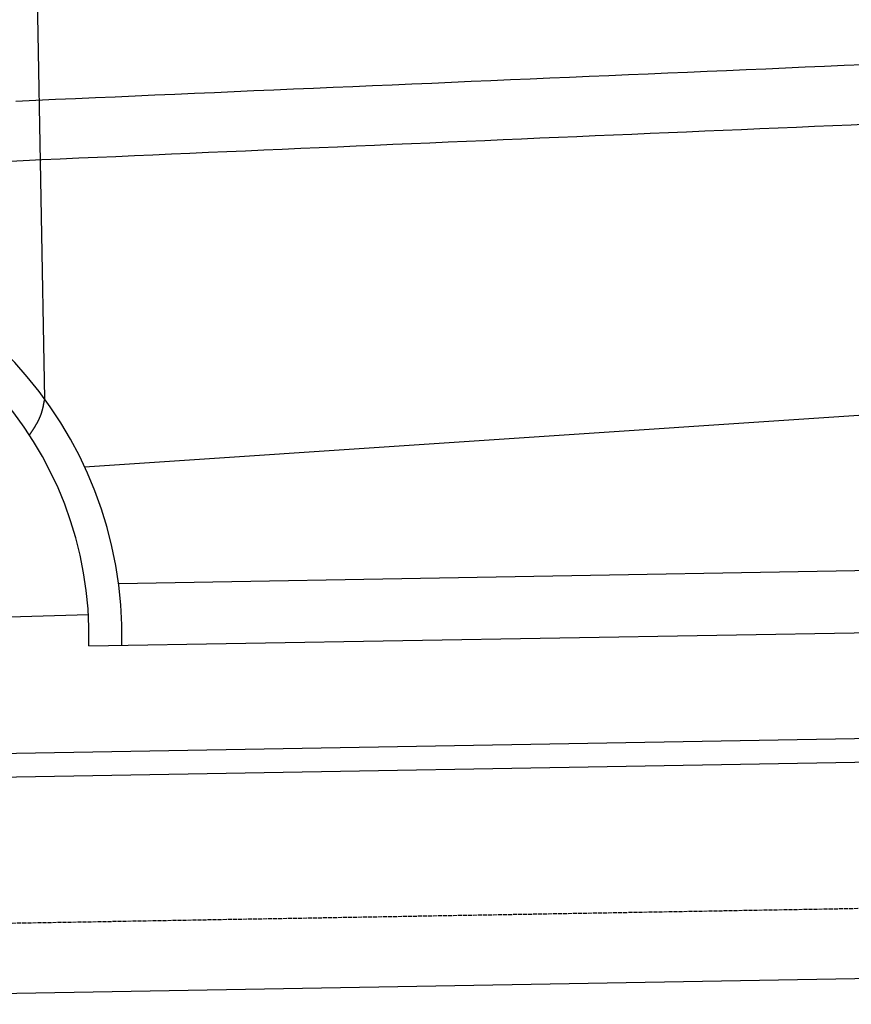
# Model space of a CAD drawing. Extents: x 1073 to 6773, y 5641 to 12616.
# Tile 43 of 69: x 2509 to 3547, y 10282 to 11511. Entities that reach past the tile are written whole.
import ezdxf

# ---------------------------------------------------------------- set-up
doc = ezdxf.new("R2010")
doc.units = 0
doc.linetypes.add('GEN3', pattern=[6.25, 5, -1.25])
doc.layers.get('0').update_dxf_attribs({"linetype": 'CONTINUOUS'})
doc.layers.add('3', color=6, linetype='GEN3')
doc.layers.add('CAR', color=10, linetype='CONTINUOUS')

msp = doc.modelspace()

# ---------------------------------------------------------------- linework, layer by layer
for p, q in [((1732.8, 10582.1), (4386.1, 10628.4)), ((4381.6, 10598.3), (1732.8, 10552.1)), ((4146.4, 10324.2), (1732.8, 10282))]:
    msp.add_line(p, q)
at = {"layer": '3'}
msp.add_line((1175.3, 10360.3), (6230.5, 10448.5), dxfattribs=at)
at = {"layer": 'CAR'}
for p, q in [((2528, 11699.5), (2540.3, 11037.7)), ((2590.3, 10952.8), (4428.6, 11075.5)), ((2632.6, 10807), (4345.4, 10837.4)), ((2496.3, 10765.6), (2595.1, 10768.4)), ((2595.7, 10729.6), (4385.5, 10759.7))]:
    msp.add_line(p, q, dxfattribs=at)
for points in [[(3562.4, 11454.5, 0), (3538, 11453.5, 0), (3513.6, 11452.4, 0), (3489.2, 11451.4, 0), (3464.8, 11450.4, 0), (3440.3, 11449.3, 0), (3415.9, 11448.3, 0), (3391.4, 11447.2, 0), (3366.9, 11446.2, 0), (3342.5, 11445.1, 0), (3318, 11444.1, 0), (3293.5, 11443, 0), (3269, 11442, 0), (3244.5, 11440.9, 0), (3220, 11439.9, 0), (3195.4, 11438.8, 0), (3170.9, 11437.8, 0), (3146.3, 11436.7, 0), (3121.8, 11435.7, 0), (3097.2, 11434.6, 0), (3072.6, 11433.6, 0), (3048.1, 11432.5, 0), (3023.4, 11431.4, 0), (2998.8, 11430.4, 0), (2974.2, 11429.3, 0), (2949.6, 11428.3, 0), (2925, 11427.2, 0), (2900.3, 11426.1, 0), (2875.7, 11425.1, 0), (2851, 11424, 0), (2826.3, 11422.9, 0), (2801.6, 11421.9, 0), (2776.9, 11420.8, 0), (2752.2, 11419.7, 0), (2727.5, 11418.6, 0), (2702.8, 11417.6, 0), (2678, 11416.5, 0), (2653.2, 11415.4, 0), (2628.5, 11414.3, 0), (2603.7, 11413.2, 0), (2578.9, 11412.2, 0), (2554.1, 11411.1, 0), (2529.3, 11410, 0), (2504.5, 11408.8, 0)], [(3569.6, 11380.3, 0), (3546.8, 11379.4, 0), (3524, 11378.4, 0), (3501.2, 11377.4, 0), (3478.4, 11376.5, 0), (3455.6, 11375.5, 0), (3432.8, 11374.5, 0), (3410, 11373.5, 0), (3387.2, 11372.6, 0), (3364.3, 11371.6, 0), (3341.5, 11370.6, 0), (3318.7, 11369.6, 0), (3295.8, 11368.7, 0), (3272.9, 11367.7, 0), (3250.1, 11366.7, 0), (3227.2, 11365.7, 0), (3204.3, 11364.7, 0), (3181.4, 11363.8, 0), (3158.5, 11362.8, 0), (3135.6, 11361.8, 0), (3112.7, 11360.8, 0), (3089.8, 11359.8, 0), (3066.8, 11358.8, 0), (3043.9, 11357.8, 0), (3020.9, 11356.9, 0), (2998, 11355.9, 0), (2975, 11354.9, 0), (2952, 11353.9, 0), (2929, 11352.9, 0), (2906, 11351.9, 0), (2883, 11350.9, 0), (2860, 11349.9, 0), (2837, 11348.9, 0), (2813.9, 11347.9, 0), (2790.9, 11346.9, 0), (2767.8, 11345.9, 0), (2744.8, 11344.9, 0), (2721.7, 11343.9, 0), (2698.6, 11342.9, 0), (2675.6, 11341.9, 0), (2652.4, 11340.9, 0), (2629.3, 11339.9, 0), (2606.2, 11338.9, 0), (2583.1, 11337.9, 0), (2559.9, 11336.8, 0), (2536.8, 11335.8, 0), (2513.7, 11334.7, 0), (2490.5, 11333.6, 0)], [(2540.3, 11037.7, 0), (2540.2, 11037.4, 0), (2540.2, 11037.1, 0), (2540.1, 11036.8, 0), (2540.1, 11036.5, 0), (2540, 11036.2, 0), (2539.9, 11035.9, 0), (2539.9, 11035.6, 0), (2539.8, 11035.3, 0), (2539.8, 11035, 0), (2539.7, 11034.6, 0), (2539.6, 11034.3, 0), (2539.6, 11034, 0), (2539.5, 11033.7, 0), (2539.5, 11033.4, 0), (2539.4, 11033.1, 0), (2539.3, 11032.8, 0), (2539.3, 11032.5, 0), (2539.2, 11032.2, 0), (2539.2, 11031.9, 0), (2539.1, 11031.6, 0), (2539.1, 11031.3, 0), (2539, 11031, 0), (2538.9, 11030.7, 0), (2538.9, 11030.4, 0), (2538.8, 11030.1, 0), (2538.7, 11029.7, 0), (2538.7, 11029.4, 0), (2538.6, 11029.1, 0), (2538.5, 11028.8, 0), (2538.5, 11028.5, 0), (2538.4, 11028.2, 0), (2538.3, 11027.9, 0), (2538.3, 11027.6, 0), (2538.2, 11027.3, 0), (2538.1, 11027, 0), (2538.1, 11026.7, 0), (2538, 11026.4, 0), (2537.9, 11026.1, 0), (2537.8, 11025.8, 0), (2537.8, 11025.5, 0), (2537.7, 11025.2, 0), (2537.6, 11024.9, 0), (2537.6, 11024.6, 0), (2537.5, 11024.3, 0), (2537.4, 11024, 0), (2537.3, 11023.7, 0), (2537.2, 11023.4, 0), (2537.2, 11023.1, 0), (2537.1, 11022.8, 0), (2537, 11022.5, 0), (2536.9, 11022.2, 0), (2536.8, 11021.9, 0), (2536.7, 11021.6, 0), (2536.7, 11021.3, 0), (2536.6, 11021, 0), (2536.5, 11020.7, 0), (2536.4, 11020.4, 0), (2536.3, 11020.2, 0), (2536.2, 11019.9, 0), (2536.1, 11019.6, 0), (2536, 11019.3, 0), (2535.9, 11019, 0), (2535.8, 11018.7, 0), (2535.7, 11018.4, 0), (2535.6, 11018.1, 0), (2535.5, 11017.8, 0), (2535.4, 11017.5, 0), (2535.3, 11017.2, 0), (2535.2, 11017, 0), (2535.1, 11016.7, 0), (2535, 11016.4, 0), (2534.9, 11016.1, 0), (2534.8, 11015.8, 0), (2534.6, 11015.5, 0), (2534.5, 11015.2, 0), (2534.4, 11015, 0), (2534.3, 11014.7, 0), (2534.2, 11014.4, 0), (2534.1, 11014.1, 0), (2533.9, 11013.8, 0), (2533.8, 11013.6, 0), (2533.7, 11013.3, 0), (2533.6, 11013, 0), (2533.4, 11012.7, 0), (2533.3, 11012.4, 0), (2533.2, 11012.2, 0), (2533, 11011.9, 0), (2532.9, 11011.6, 0), (2532.8, 11011.3, 0), (2532.6, 11011, 0), (2532.5, 11010.8, 0), (2532.4, 11010.5, 0), (2532.2, 11010.2, 0), (2532.1, 11009.9, 0), (2531.9, 11009.7, 0), (2531.8, 11009.4, 0), (2531.7, 11009.1, 0), (2531.5, 11008.9, 0), (2531.4, 11008.6, 0), (2531.2, 11008.3, 0), (2531.1, 11008, 0), (2530.9, 11007.8, 0), (2530.8, 11007.5, 0), (2530.6, 11007.2, 0), (2530.5, 11007, 0), (2530.3, 11006.7, 0), (2530.2, 11006.4, 0), (2530, 11006.1, 0), (2529.9, 11005.9, 0), (2529.7, 11005.6, 0), (2529.6, 11005.3, 0), (2529.4, 11005.1, 0), (2529.2, 11004.8, 0), (2529.1, 11004.5, 0), (2528.9, 11004.3, 0), (2528.8, 11004, 0), (2528.6, 11003.7, 0), (2528.4, 11003.5, 0), (2528.3, 11003.2, 0), (2528.1, 11002.9, 0), (2528, 11002.7, 0), (2527.8, 11002.4, 0), (2527.6, 11002.1, 0), (2527.5, 11001.9, 0), (2527.3, 11001.6, 0), (2527.1, 11001.3, 0), (2527, 11001.1, 0), (2526.8, 11000.8, 0), (2526.6, 11000.6, 0), (2526.5, 11000.3, 0), (2526.3, 11000, 0), (2526.1, 10999.8, 0), (2526, 10999.5, 0), (2525.8, 10999.2, 0), (2525.6, 10999, 0), (2525.4, 10998.7, 0), (2525.3, 10998.5, 0), (2525.1, 10998.2, 0), (2524.9, 10997.9, 0), (2524.8, 10997.7, 0), (2524.6, 10997.4, 0), (2524.4, 10997.1, 0), (2524.2, 10996.9, 0), (2524.1, 10996.6, 0), (2523.9, 10996.4, 0), (2523.7, 10996.1, 0), (2523.6, 10995.8, 0), (2523.4, 10995.6, 0), (2523.2, 10995.3, 0), (2523, 10995.1, 0), (2522.8, 10994.8, 0), (2522.7, 10994.5, 0), (2522.5, 10994.3, 0), (2522.3, 10994, 0), (2522.2, 10993.8, 0), (2522, 10993.5, 0), (2521.8, 10993.2, 0), (2521.6, 10993, 0), (2521.4, 10992.7, 0)]]:
    msp.add_polyline3d(points, dxfattribs=at)
for radius, start, end in [(503.5, 358.771, 174.6548), (462.4, 358.5763, 174.179)]:
    msp.add_arc((2133.4, 10741.1), radius, start, end, dxfattribs=at)

doc.saveas('drawing.dxf')
